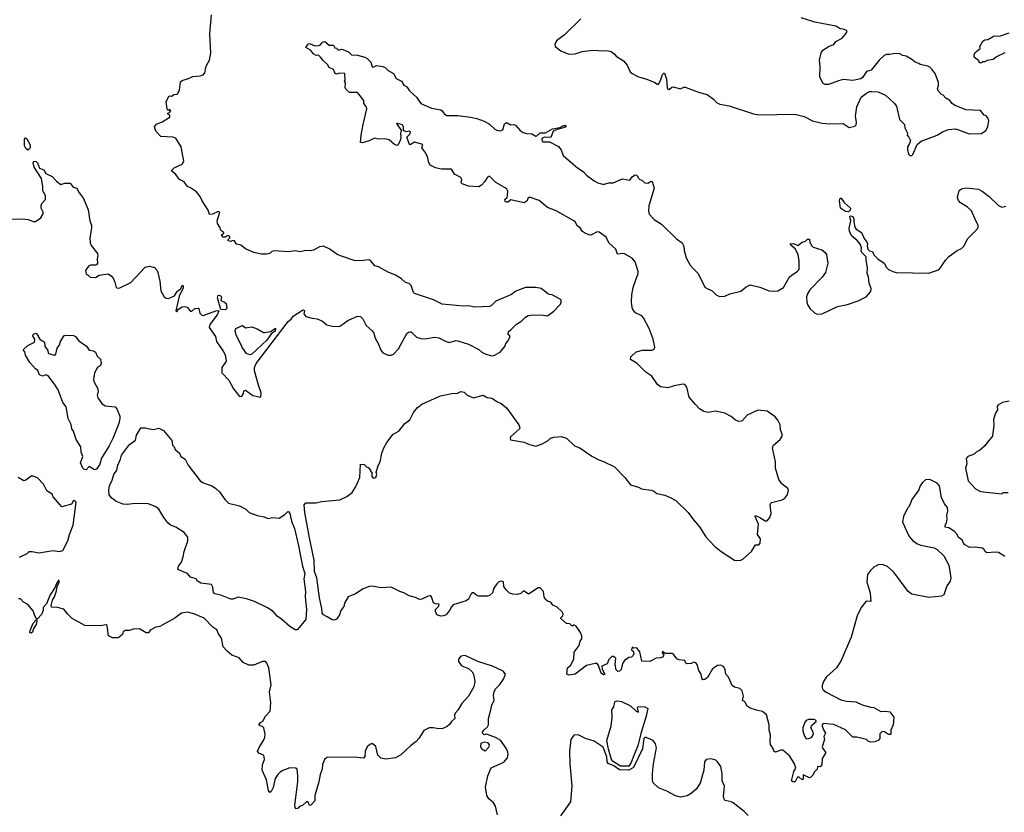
# Model space of a CAD drawing. Extents: x 2239781 to 2394849, y 665654 to 770575.
# Tile 134 of 147: x 2338077 to 2347400, y 750456 to 757958. Entities that reach past the tile are written whole.
import ezdxf

# ---------------------------------------------------------------- set-up
doc = ezdxf.new("R2010")
doc.units = 0

msp = doc.modelspace()

# ---------------------------------------------------------------- linework, layer by layer
at = {"layer": '0CON10XD'}
for points in [[(2341331.7, 755678.3), (2341253, 755677), (2341125, 755718.8), (2341082.5, 755735), (2341015, 755786.7), (2340955, 755813.3), (2340915, 755808.8), (2340865, 755780), (2340835, 755770), (2340785, 755773.3), (2340735, 755762), (2340685, 755771.2), (2340625, 755761.2), (2340485, 755770), (2340465, 755763.3), (2340445, 755746.2), (2340415, 755740), (2340365, 755738.8), (2340295, 755753.8), (2340215, 755790), (2340170, 755825), (2340130, 755835), (2340110, 755865), (2340095, 755867.5), (2340075, 755857.5), (2340050, 755865), (2340051.7, 755878.3), (2340067.5, 755895), (2340066.2, 755905), (2340055, 755912.5), (2340038.3, 755911.7), (2340025, 755900), (2340005, 755900), (2339990, 755915), (2339990, 755925), (2340010, 755935), (2340010, 755945), (2339981.7, 755961.7), (2339973.3, 755995), (2339948.8, 756028.8), (2339948, 756055), (2339972.5, 756135), (2339955, 756143.3), (2339902.3, 756117.7), (2339872.5, 756115), (2339861.2, 756155), (2339803.9, 756243.9), (2339786.7, 756285), (2339749.5, 756329.5), (2339695, 756366.2), (2339665, 756378.8), (2339632.9, 756422.9), (2339591.2, 756445), (2339555, 756492.5), (2339517.5, 756525), (2339517.5, 756535), (2339540, 756555), (2339615, 756592.2), (2339630.9, 756619.1), (2339604.6, 756754.6), (2339555.6, 756835.6), (2339527.3, 756847.3), (2339413, 756853), (2339365, 756902.5), (2339353.8, 756945), (2339371.7, 756968.3), (2339425, 756990), (2339500, 757035), (2339500, 757055), (2339481.7, 757061.7), (2339480, 757075), (2339495, 757080), (2339506.4, 757096.4), (2339495, 757110), (2339485, 757100), (2339473, 757113), (2339462.5, 757185), (2339492.5, 757237.5), (2339517, 757233), (2339535, 757250), (2339565, 757252.5), (2339575, 757260), (2339590, 757295), (2339600.7, 757369.3), (2339616.4, 757383.6), (2339675, 757400.8), (2339715, 757420.6), (2339784.4, 757425.6), (2339813.3, 757435), (2339831.2, 757455), (2339838, 757505), (2339849.5, 757530.5), (2339872.9, 757575), (2339887.5, 757645), (2339877.9, 757825), (2339892.5, 758005)], [(2343390, 757965), (2343235.9, 757814.1), (2343160.5, 757759.5), (2343143.3, 757725), (2343146.7, 757705), (2343202.3, 757662.3), (2343275, 757633.3), (2343335, 757636.7), (2343403.9, 757656.1), (2343505, 757670), (2343605, 757663.3), (2343635, 757667.5), (2343677, 757657), (2343706.4, 757636.4), (2343723.6, 757613.6), (2343795, 757567.5), (2343828.3, 757528.3), (2343857.5, 757465), (2343875, 757447.5), (2343935, 757416.2), (2344015.8, 757395.8), (2344090, 757365), (2344115, 757347.5), (2344125, 757347.5), (2344145, 757383.3), (2344165, 757440), (2344175, 757452.5), (2344181.7, 757451.7), (2344201.5, 757395), (2344209.2, 757315), (2344215, 757300), (2344225, 757296.2), (2344251.4, 757318.6), (2344265, 757322), (2344335, 757303.3), (2344365, 757320), (2344379.3, 757319.3), (2344505, 757272.5), (2344585, 757250), (2344647.5, 757205), (2344673.6, 757173.6), (2344705, 757157.5), (2344795, 757142.5), (2345025, 757066.2), (2345075, 757058.8), (2345415, 757063.3), (2345505, 757042.5), (2345585, 757000), (2345675, 756978.8), (2345745, 756971.2), (2345875, 756976.2), (2345931.7, 756938.3), (2345985, 756950), (2345996.4, 756963.6), (2346000, 756985), (2345990, 757045), (2346004.4, 757135), (2346043.9, 757226.1), (2346095, 757264.2), (2346125, 757277.5), (2346145, 757279.2), (2346205, 757274.3), (2346275, 757244.3), (2346357.6, 757167.6), (2346378.7, 757138.7), (2346408, 757015), (2346453.8, 756965), (2346458, 756935), (2346482.5, 756885), (2346480, 756865), (2346497, 756847), (2346512.5, 756815), (2346503.6, 756786.4), (2346483.3, 756755), (2346483.3, 756725), (2346493.8, 756685), (2346504.4, 756674.4), (2346525, 756674.3), (2346535, 756683.3), (2346575, 756777.5), (2346611.7, 756808.3), (2346765, 756866), (2346815, 756896), (2346871.2, 756918.8), (2346935, 756926.2), (2346965, 756916.7), (2347067, 756877), (2347185, 756882.5), (2347225, 756910), (2347242.5, 756945), (2347252.5, 757005), (2347245, 757030), (2347225, 757050), (2347210, 757055), (2347175, 757100), (2347036.1, 757103.9), (2346928.8, 757148.8), (2346905.7, 757165.7), (2346885, 757192), (2346847.1, 757217.1), (2346820, 757245), (2346805, 757250), (2346773.9, 757283.9), (2346767.5, 757305), (2346777.5, 757335), (2346776.7, 757365), (2346745, 757450), (2346716.4, 757486.4), (2346695, 757507.5), (2346675, 757517.5), (2346603, 757533), (2346590, 757545), (2346555, 757557.5), (2346525, 757582.5), (2346471.7, 757611.7), (2346438.3, 757618.3), (2346405, 757637.5), (2346345, 757636.7), (2346315, 757627.5), (2346285, 757627.5), (2346261.7, 757618.3), (2346214.1, 757575.9), (2346139.2, 757480.8), (2346095, 757468.8), (2346061.2, 757415), (2346041.3, 757398.7), (2345965, 757383.3), (2345875, 757393.3), (2345831.1, 757378.9), (2345735, 757343.5), (2345705, 757344.4), (2345684.2, 757355), (2345652.5, 757415), (2345656.2, 757515), (2345650, 757575), (2345666, 757645), (2345680.3, 757669.7), (2345740.7, 757709.3), (2345785, 757724.3), (2345805, 757751.4), (2345864, 757785), (2345907, 757833), (2345911.2, 757845), (2345906.2, 757855), (2345875, 757870), (2345845, 757872), (2345805, 757896.9), (2345605, 757936.2), (2345475, 757976.2)], [(2347405, 757643.8), (2347325, 757606.7), (2347295, 757580), (2347237, 757573), (2347215, 757560), (2347195, 757560), (2347185, 757550), (2347165, 757550), (2347158.3, 757568.3), (2347115, 757602.5), (2347113.9, 757626.1), (2347125, 757647.5), (2347170, 757685), (2347167.5, 757705), (2347197.5, 757755), (2347215, 757766.2), (2347245, 757770), (2347304.2, 757805.8), (2347355, 757801.2), (2347445, 757833.3)], [(2345441.7, 750788.3), (2345420, 750745), (2345397.5, 750745), (2345385.8, 750755), (2345407.8, 750842.2), (2345425.6, 750875), (2345413.8, 750915), (2345367.6, 750987.6), (2345303.2, 751043.2), (2345285, 751044.3), (2345235, 751026), (2345216.1, 751036.1), (2345213.8, 751055), (2345187.3, 751097.3), (2345182.9, 751125), (2345186.7, 751185), (2345172.3, 751235), (2345174.4, 751285), (2345147.2, 751377.2), (2345110.7, 751410.7), (2345055, 751422), (2344995, 751442.9), (2344965, 751460), (2344943.3, 751503.3), (2344920, 751515), (2344930, 751555), (2344916.7, 751605), (2344895, 751627.5), (2344845, 751639.2), (2344822.9, 751655), (2344788, 751735), (2344763.3, 751765), (2344756.7, 751805), (2344745, 751832.5), (2344715, 751850), (2344685, 751846.7), (2344637.5, 751815), (2344588, 751732), (2344565, 751713.3), (2344545, 751710), (2344536.7, 751725), (2344530, 751765), (2344508.3, 751798.3), (2344491.9, 751855), (2344480, 751870), (2344464.3, 751875.7), (2344435, 751864.2), (2344395, 751860), (2344385, 751867.5), (2344373.8, 751893.8), (2344320.7, 751900.7), (2344299.3, 751909.3), (2344266, 751955), (2344255, 751960.8), (2344188.3, 751958.3), (2344165, 751977.5), (2344160, 751965), (2344177.5, 751945), (2344162.5, 751925), (2344145, 751918), (2344104.3, 751915.7), (2344045, 751882.5), (2343966.4, 751886.4), (2343948.8, 751975), (2343925, 752007.5), (2343915, 752012.5), (2343888.3, 752008.3), (2343875, 752020), (2343870, 751995), (2343885, 751980), (2343892.5, 751955), (2343885, 751940), (2343870, 751925), (2343845, 751922.5), (2343805, 751893.3), (2343786, 751865), (2343772.7, 751807.3), (2343755, 751791.2), (2343740.5, 751790.5), (2343724.1, 751804.1), (2343716.7, 751855), (2343722.5, 751915), (2343695, 751930), (2343685, 751930), (2343655, 751902.5), (2343638.1, 751861.9), (2343590, 751840), (2343591.2, 751811.2), (2343618.8, 751765), (2343605, 751756.7), (2343583, 751773), (2343558.8, 751845), (2343545, 751863.3), (2343525, 751866.2), (2343442.9, 751847.1), (2343335, 751763.8), (2343275, 751753.8), (2343258.8, 751765), (2343265, 751823.8), (2343293.6, 751846.4), (2343322.9, 751905), (2343327.2, 751972.8), (2343374.4, 752035), (2343383.3, 752075), (2343400.5, 752099.5), (2343400.8, 752125), (2343387, 752157), (2343345, 752217.5), (2343325, 752230), (2343315, 752220), (2343305, 752220), (2343285, 752240), (2343253, 752243), (2343201.7, 752291.7), (2343201.7, 752298.3), (2343220, 752315), (2343222.5, 752335), (2343212.5, 752355), (2343167.3, 752397.3), (2343126.1, 752416.1), (2343106.1, 752446.1), (2343073.9, 752453.9), (2343053.6, 752473.6), (2343042.5, 752495), (2343037.5, 752545), (2343005, 752580), (2342985, 752580), (2342895, 752520), (2342855, 752550), (2342845, 752550), (2342821.7, 752528.3), (2342791.7, 752518.3), (2342745, 752520), (2342715, 752530), (2342683.3, 752563.3), (2342660, 752595), (2342658.3, 752638.3), (2342635, 752642.5), (2342615, 752636.7), (2342595, 752617.5), (2342565, 752577.5), (2342553.8, 752535), (2342525, 752509.2), (2342505, 752503.1), (2342422.3, 752502.3), (2342405, 752506.7), (2342375, 752532.5), (2342365, 752532.5), (2342352.5, 752525), (2342343.3, 752505), (2342326.2, 752475), (2342305, 752456.7), (2342181.4, 752418.6), (2342161.7, 752398.3), (2342153.3, 752375), (2342115, 752326.7), (2342090, 752315), (2342064.2, 752314.2), (2342026.1, 752326.1), (2342013, 752357), (2342013.3, 752375), (2342042.5, 752405), (2342050, 752425), (2342015, 752428), (2341995, 752438.8), (2341976.2, 752495), (2341965, 752506.2), (2341945, 752503.3), (2341885, 752474), (2341861.7, 752471.7), (2341825, 752490), (2341765, 752503.8), (2341715, 752533.8), (2341675, 752546.2), (2341595.6, 752585.6), (2341495, 752582.2), (2341416.4, 752596.4), (2341385.3, 752594.7), (2341328.8, 752571.2), (2341255, 752525.6), (2341187.5, 752495), (2341153.5, 752435), (2341145, 752404), (2341118.1, 752365), (2341105, 752323.8), (2341075, 752283.3), (2341055, 752273.3), (2341035, 752276.7), (2340986.7, 752305), (2340953.8, 752325), (2340941.4, 752345), (2340938.1, 752385), (2340915.3, 752484.7), (2340891.6, 752675), (2340869.5, 752735), (2340866.5, 752843.5), (2340819.4, 753055), (2340776.1, 753295), (2340770.6, 753365), (2340785, 753384), (2340885, 753384.4), (2340935, 753398.9), (2341107.7, 753412.3), (2341175, 753446.2), (2341225, 753483.8), (2341257.9, 753532.1), (2341274.2, 753575), (2341296.1, 753623.9), (2341305, 753750), (2341337, 753747), (2341360, 753725), (2341375, 753720), (2341400, 753695), (2341400, 753685), (2341410, 753675), (2341410, 753635), (2341425, 753620), (2341450, 753625), (2341457.5, 753655), (2341452.5, 753675), (2341473.3, 753745), (2341490, 753775), (2341506.7, 753855), (2341523.3, 753905), (2341552.5, 753955), (2341614, 754035), (2341666.7, 754065), (2341723.8, 754135), (2341769.7, 754170.3), (2341805, 754241.2), (2341843.7, 754286.3), (2341885, 754320), (2342061.7, 754398.3), (2342185, 754422), (2342215, 754421.2), (2342255, 754440.6), (2342285, 754432.5), (2342313, 754403), (2342375, 754378.6), (2342466, 754406), (2342502.7, 754382.7), (2342545.9, 754375.9), (2342601.7, 754341.7), (2342635, 754326.7), (2342687.5, 754285), (2342802.5, 754125), (2342812.5, 754095), (2342810, 754085), (2342725, 754010), (2342720, 753995), (2342725, 753982.5), (2342855, 753960), (2342905, 753936.7), (2342965, 753922.5), (2343025, 753942.5), (2343080, 753975), (2343103, 753997), (2343133.6, 754006.4), (2343205, 754012.5), (2343255, 753997.5), (2343330, 753925), (2343380, 753905), (2343495, 753827.5), (2343561.7, 753791.7), (2343605, 753776.7), (2343707.5, 753725), (2343805.9, 753625.9), (2343860, 753555), (2343935, 753532.5), (2343965, 753517.5), (2344055, 753506.7), (2344078.3, 753498.3), (2344110, 753475), (2344185, 753456.7), (2344235, 753436.7), (2344288.8, 753408.8), (2344406.7, 753295), (2344455.9, 753225.9), (2344515, 753157.5), (2344575, 753062.5), (2344656.1, 752976.1), (2344717.5, 752925), (2344845, 752843.3), (2344865, 752840), (2344905, 752842.5), (2344925, 752852.5), (2345005, 752923.3), (2345043.3, 752986.7), (2345075, 752988.8), (2345087.1, 753005), (2345091.2, 753045), (2345064.3, 753085), (2345072.5, 753185), (2345041.2, 753255), (2345042.5, 753265), (2345085, 753246.6), (2345134.3, 753214.3), (2345155, 753215.5), (2345180, 753245), (2345191.8, 753285), (2345183.8, 753365), (2345187.7, 753382.3), (2345195, 753388.8), (2345295, 753414.3), (2345326.2, 753433.8), (2345345.6, 753465), (2345358, 753505), (2345349.7, 753519.7), (2345293.8, 753563.8), (2345266, 753605), (2345233.3, 753715), (2345232.2, 753775), (2345205.8, 753905), (2345215, 753930), (2345278.8, 753985), (2345296.4, 754016.4), (2345296.7, 754035), (2345280, 754075), (2345278.8, 754125), (2345255, 754168.8), (2345228.9, 754198.9), (2345155, 754254.2), (2345065, 754262), (2344965, 754214.2), (2344915, 754158.8), (2344885, 754154), (2344855, 754169.2), (2344813.1, 754203.1), (2344755, 754233.5), (2344665, 754253.1), (2344595, 754241.1), (2344555, 754250.9), (2344515, 754275.4), (2344475.4, 754315), (2344416.6, 754385), (2344395, 754478.8), (2344375, 754504.3), (2344355, 754508.9), (2344275, 754494), (2344215, 754472.7), (2344144.7, 754484.7), (2344115.3, 754505.3), (2344061.1, 754585), (2344005, 754621.8), (2343925, 754703.1), (2343860.5, 754740.5), (2343864.2, 754765.8), (2343915, 754813.8), (2343975, 754829.2), (2344065, 754830), (2344085, 754840), (2344091.7, 754858.3), (2344074, 754935), (2344035.9, 755035.9), (2343982.5, 755135), (2343967.5, 755155), (2343907.5, 755185), (2343883.9, 755213.9), (2343876.7, 755235), (2343870, 755285), (2343873.3, 755355), (2343885.8, 755425), (2343910.8, 755495), (2343932, 755555), (2343932, 755575), (2343905, 755668), (2343875, 755700), (2343805, 755742.5), (2343785, 755745.7), (2343738.8, 755738.8), (2343720.8, 755785), (2343656, 755845), (2343629.1, 755899.1), (2343565, 755946.7), (2343545, 755949.2), (2343485, 755920), (2343465, 755921.2), (2343425, 755940), (2343406.2, 755955), (2343385, 755987.5), (2343357.5, 756005), (2343336.7, 756045), (2343323.3, 756055), (2343157.6, 756147.6), (2343075, 756180.9), (2342995, 756247.5), (2342905, 756277.5), (2342889.2, 756265), (2342882, 756245), (2342855, 756223.8), (2342727.5, 756252.5), (2342699.4, 756230.6), (2342685, 756230), (2342675, 756236.7), (2342672, 756255), (2342693.3, 756275), (2342696.1, 756293.9), (2342699.2, 756335), (2342688.8, 756355), (2342675, 756368), (2342585, 756417.1), (2342525, 756477.5), (2342505, 756467.5), (2342478.8, 756425), (2342448.7, 756391.3), (2342425, 756375.8), (2342325, 756382), (2342265, 756403.3), (2342256.7, 756415), (2342262, 756445), (2342255, 756463.3), (2342195, 756496.7), (2342165, 756543.3), (2342070, 756545), (2342015, 756556), (2341965, 756581.4), (2341951.9, 756605), (2341941.7, 756651.7), (2341923.8, 756695), (2341886, 756745), (2341895, 756776.7), (2341815, 756799.2), (2341775, 756773.3), (2341767, 756777), (2341742, 756845), (2341770, 756875), (2341776.7, 756895), (2341765, 756903.3), (2341735, 756898), (2341716, 756906), (2341710, 756915), (2341710.8, 756945), (2341702.3, 756962.3), (2341655, 756976.7), (2341643.3, 756975), (2341692.5, 756905), (2341682.7, 756887.3), (2341686.2, 756845), (2341681.2, 756825), (2341667.5, 756785), (2341651.7, 756768.3), (2341625, 756777.5), (2341575, 756821.1), (2341535, 756831.5), (2341475, 756826.8), (2341435, 756837.5), (2341385, 756811.5), (2341323.5, 756793.5), (2341304.6, 756794.6), (2341310, 756865), (2341327.7, 756965), (2341363.8, 757115), (2341357.5, 757137.5), (2341336.2, 757165), (2341336, 757195), (2341275, 757270), (2341200.7, 757270.7), (2341165, 757301.2), (2341160, 757315), (2341161.7, 757361.7), (2341153.3, 757375), (2341160, 757385), (2341155, 757450), (2341105, 757451.2), (2341075, 757444), (2341065, 757450), (2341047.7, 757487.7), (2341005.7, 757505.7), (2340991.9, 757535), (2340950.7, 757570.7), (2340925, 757604), (2340905, 757622.5), (2340885, 757620), (2340860.7, 757630.7), (2340831.2, 757671.2), (2340787.5, 757695), (2340792.5, 757705)], [(2340792.5, 757705), (2340805, 757726.7), (2340818, 757732), (2340875, 757711.2), (2340906.2, 757713.8), (2340925, 757720), (2340943.9, 757746.1), (2340965, 757752.5), (2341008.3, 757718.3), (2341047, 757717), (2341061.7, 757691.7), (2341075, 757690), (2341095, 757670), (2341125, 757680), (2341135, 757677.5), (2341190, 757655), (2341220, 757625), (2341276.4, 757623.6), (2341345, 757603.8), (2341365, 757593.3), (2341402.5, 757555), (2341415, 757512.5), (2341425, 757510), (2341455, 757523.3), (2341515, 757516.7), (2341537.5, 757505), (2341566.4, 757476.4), (2341615, 757450), (2341640.8, 757400.8), (2341692.5, 757375), (2341715, 757340), (2341744, 757324), (2341766.7, 757285), (2341834.2, 757224.2), (2341876.2, 757165), (2341975, 757120.8), (2342063.3, 757105), (2342078, 757095), (2342095.8, 757065.8), (2342120.3, 757050.3), (2342225, 757051.2), (2342345, 757034.4), (2342405, 757022.5), (2342475, 756999.2), (2342525, 756970), (2342575, 756922), (2342595, 756911.2), (2342625, 756906.2), (2342650, 756915), (2342667.3, 756972.7), (2342685, 756986), (2342722.7, 756962.7), (2342755, 756965.7), (2342770.9, 756960.9), (2342815, 756910), (2342845, 756890.8), (2342875, 756881.2), (2342925, 756879.2), (2342965, 756856.7), (2342975, 756857.5), (2343005, 756887.5), (2343055, 756888.8), (2343122.5, 756925), (2343191.2, 756938.8), (2343226, 756956), (2343245, 756958), (2343250, 756955), (2343245, 756942.5), (2343165, 756920), (2343128, 756902), (2343105, 756842.5), (2343045, 756847.5), (2343020, 756835), (2343020, 756825), (2343025, 756810), (2343035, 756802.5), (2343095, 756803.8), (2343178.6, 756758.6), (2343202.5, 756725), (2343222.6, 756672.6), (2343314.6, 756594.6), (2343358.8, 756555), (2343413, 756523), (2343445, 756486.7), (2343515, 756434.3), (2343552.5, 756415), (2343595, 756402.5), (2343615, 756402.5), (2343654.3, 756415.7), (2343695.7, 756414.3), (2343785, 756450.8), (2343855, 756440), (2343880, 756475), (2343905, 756490), (2343918.3, 756488.3), (2343930, 756475), (2343930, 756465), (2343950, 756445), (2343968.3, 756438.3), (2343995, 756413.3), (2344025, 756411.2), (2344055, 756430), (2344066.4, 756426.4), (2344084, 756365), (2344034.2, 756195), (2344030, 756145), (2344036.4, 756116.4), (2344085.7, 756065.7), (2344153.2, 756023.2), (2344295, 755883.3), (2344350, 755845), (2344366.2, 755815), (2344368.8, 755775), (2344386, 755705), (2344426, 755635), (2344461.7, 755598.3), (2344502, 755555), (2344565, 755427.5), (2344585, 755412.5), (2344635, 755392.5), (2344675, 755352.5), (2344705, 755337.5), (2344755, 755340), (2344800, 755365), (2344905, 755390), (2344955, 755430), (2344995, 755447.5), (2345085, 755427.5), (2345175, 755392.5), (2345215, 755387.5), (2345255, 755392.5), (2345307.7, 755422.3), (2345367, 755523), (2345443, 755577), (2345456.7, 755595), (2345456.7, 755675), (2345446.7, 755735), (2345418.3, 755788.3), (2345377.5, 755825), (2345373.3, 755836.7), (2345405, 755840), (2345445, 755822.5), (2345485, 755852.5), (2345517, 755863), (2345535, 755880), (2345555, 755880), (2345560, 755845), (2345570, 755835), (2345570, 755825), (2345590, 755805), (2345670.7, 755780.7), (2345699.5, 755759.5), (2345716.7, 755735), (2345730, 755655), (2345705.9, 755564.1), (2345675, 755520), (2345557.7, 755402.3), (2345535, 755362.5), (2345528, 755335), (2345530, 755285), (2345540, 755255), (2345562.3, 755222.3), (2345603.6, 755183.6), (2345625, 755172.5), (2345676.4, 755173.6), (2345820, 755245), (2345916.4, 755263.6), (2346015, 755296.7), (2346092, 755335), (2346136.7, 755385), (2346138.8, 755415), (2346119.2, 755465), (2346113, 755523), (2346102.5, 755555), (2346105.7, 755605), (2346091.4, 755685), (2346092, 755715), (2346051.5, 755755), (2346045.7, 755775), (2346049.3, 755799.3), (2346034, 755835), (2346008, 755868), (2345955, 755908), (2345935, 755957.5), (2345932.2, 755985), (2345946.7, 756055), (2345937.5, 756095), (2345945, 756102.5), (2345966.2, 756095), (2345976.2, 756075), (2345976.2, 756043.8), (2345986, 755995), (2345995.8, 755975.8), (2346046.7, 755945), (2346075, 755882.5), (2346095, 755857.5), (2346103, 755837), (2346101.2, 755815), (2346108.8, 755785), (2346125, 755771.2), (2346153.3, 755763.3), (2346164.1, 755734.1), (2346203.8, 755695), (2346263.2, 755653.2), (2346285, 755613.3), (2346305, 755593.8), (2346345, 755573.8), (2346376.4, 755566.4), (2346685, 755560), (2346782.5, 755595), (2346845, 755686.7), (2346875, 755716.7), (2346955, 755772.5), (2346995, 755792.5), (2347017.5, 755815), (2347055, 755887.5), (2347142.5, 755975), (2347153.3, 755995), (2347154, 756015), (2347129.5, 756055), (2347088.2, 756148.2), (2347047.4, 756187.4), (2346986.7, 756225), (2346966.4, 756246.4), (2346957.5, 756275), (2346973, 756343), (2346995, 756358.8), (2347035, 756366.2), (2347155, 756354.3), (2347190.8, 756335), (2347255.3, 756285.3), (2347345, 756199.2), (2347377, 756183), (2347415, 756192.5)], [(2338155, 756724), (2338135, 756739.2), (2338123.2, 756765), (2338121.2, 756825), (2338125, 756837.1), (2338131.3, 756838.7), (2338145, 756829.2), (2338176.7, 756775), (2338175.3, 756744.7), (2338155, 756724)], [(2337985, 756068.8), (2338105, 756074.3), (2338156.8, 756066.8), (2338205, 756047.5), (2338225, 756048), (2338277.7, 756082.3), (2338299.3, 756120.7), (2338300, 756135), (2338281.2, 756175), (2338280, 756195), (2338285, 756220), (2338320, 756255), (2338320, 756295), (2338297, 756337), (2338296.2, 756375), (2338282, 756455), (2338213.6, 756563.6), (2338204.3, 756605), (2338211.2, 756618.8), (2338233.3, 756615), (2338245, 756604), (2338262.9, 756552.9), (2338305, 756535.8), (2338325, 756501.2), (2338385.6, 756475.6), (2338425, 756430), (2338465, 756397.5), (2338505, 756410), (2338555, 756412.5), (2338583.6, 756373.6), (2338616.7, 756365), (2338635, 756327.5), (2338680, 756265), (2338725, 756160), (2338741.2, 756055), (2338756.2, 756015), (2338756.1, 755983.9), (2338740, 755895), (2338742.5, 755845), (2338755, 755820), (2338812.5, 755745), (2338816.7, 755725), (2338810, 755695), (2338813.3, 755655), (2338805, 755637.5), (2338795, 755633.8), (2338746.4, 755633.6), (2338727.5, 755625), (2338700, 755585), (2338705, 755550), (2338725, 755540), (2338745, 755520), (2338795, 755517.5), (2338828.3, 755541.7), (2338915, 755553.3), (2338945, 755530), (2338964.1, 755504.1), (2338978.8, 755475), (2338991.2, 755425), (2339007.3, 755417.3), (2339025, 755420.5), (2339129.3, 755470.7), (2339265, 755616.2), (2339305, 755626.2), (2339353.9, 755613.9), (2339378.8, 755585), (2339386, 755565), (2339404, 755485), (2339413, 755393), (2339443.8, 755335), (2339465, 755321.4), (2339485, 755320.6), (2339543.8, 755345), (2339569.2, 755385), (2339598.8, 755411.2), (2339617, 755447), (2339625, 755440), (2339625, 755420), (2339587.7, 755342.3), (2339553.9, 755203.9), (2339565, 755192.5), (2339580.7, 755219.3), (2339615, 755240), (2339636.7, 755243.3), (2339663.8, 755236.2), (2339686.7, 755205), (2339705, 755196.7), (2339734.1, 755225.9), (2339768, 755228), (2339773.6, 755223.6), (2339781.2, 755181.2), (2339801.6, 755161.6), (2339815, 755158.2), (2339935, 755201.2), (2339955, 755206.7), (2339962.5, 755202.5), (2339945.8, 755165), (2339876.5, 755073.5), (2339872.2, 755045), (2339930.1, 754960.1), (2339941, 754911), (2340005, 754820), (2340022.2, 754785), (2340031.1, 754725), (2339990, 754665), (2339990, 754615), (2340057.3, 754547.3), (2340100, 754465), (2340150.7, 754400.7), (2340165, 754392.5), (2340180, 754395), (2340195, 754420), (2340200, 754445), (2340215, 754452.5), (2340285, 754400), (2340360, 754385), (2340362.5, 754425), (2340338.5, 754498.5), (2340300.8, 754635), (2340301.3, 754665), (2340315.3, 754705), (2340618.3, 755101.7), (2340645.9, 755124.1), (2340667, 755153), (2340755, 755210), (2340765, 755212.5), (2340772.5, 755205), (2340766.7, 755175), (2340785, 755150), (2340845, 755133.3), (2340895, 755127.5), (2340943.6, 755103.6), (2340985, 755070), (2341035, 755056.7), (2341096.4, 755053.6), (2341115, 755060), (2341185, 755110), (2341275, 755152.5), (2341305, 755150), (2341326.1, 755126.1), (2341357.5, 755065), (2341415, 755012.5), (2341430.7, 754990.7), (2341443.3, 754945), (2341475, 754887.5), (2341495, 754830), (2341516.7, 754806.7), (2341565, 754782.5), (2341595, 754782.5), (2341615, 754792.5), (2341665, 754842.5), (2341742.7, 754987.3), (2341759.3, 755000.7), (2341775, 755003.3), (2341785, 755002.5), (2341835, 754952.5), (2341875, 754940), (2341915, 754938.8), (2342005, 754954), (2342045, 754945.8), (2342115, 754911.2), (2342145, 754903.3), (2342205, 754922.5), (2342225, 754920), (2342325, 754886.7), (2342425, 754836.2), (2342452.7, 754812.7), (2342485, 754796.2), (2342545, 754776.7), (2342565, 754781.2), (2342625, 754812.5), (2342670, 754865), (2342680, 754895), (2342700.7, 754919.3), (2342716.4, 754953.6), (2342717, 754967), (2342702.5, 754985), (2342705, 755007.5), (2342728.3, 755021.7), (2342782.5, 755075), (2342833, 755107), (2342867, 755143), (2342892.5, 755157.5), (2342915, 755160.8), (2343015, 755164), (2343075.7, 755154.3), (2343135, 755200.8), (2343186.5, 755253.5), (2343198, 755265), (2343203.6, 755283.6), (2343202.5, 755305), (2343195, 755312.5), (2343120, 755355), (2343095, 755357.5), (2343075, 755367.5), (2343015, 755412.5), (2342965, 755422.5), (2342865, 755423.3), (2342775, 755390), (2342735, 755357.5), (2342586.4, 755293.6), (2342545, 755252.5), (2342526.1, 755243.9), (2342386.1, 755236.1), (2342325, 755251.2), (2342275, 755247.5), (2342077, 755267), (2341995, 755308), (2341815, 755366.2), (2341806.2, 755375), (2341785, 755443.3), (2341765, 755461.2), (2341731.2, 755471.2), (2341692.5, 755505), (2341635, 755540), (2341565, 755568), (2341475, 755620), (2341439.3, 755629.3), (2341395, 755681.2), (2341375, 755686), (2341331.7, 755678.3)], [(2345925, 756140), (2345895, 756142), (2345848, 756175), (2345839.2, 756245), (2345845, 756270), (2345855, 756270), (2345885, 756227.5), (2345942.5, 756175), (2345940, 756155), (2345925, 756140)], [(2340025, 755212.5), (2339980, 755215), (2339949.2, 755325), (2339955, 755352.5), (2339975, 755348.8), (2339986.7, 755335), (2339982.5, 755305), (2339987, 755297), (2340016.1, 755286.1), (2340030.7, 755270.7), (2340036.7, 755225), (2340025, 755212.5)], [(2340255, 754786.9), (2340225, 754800), (2340185, 754851.1), (2340125.5, 754975), (2340115.8, 755015), (2340123, 755037), (2340185, 755062.5), (2340215, 755042.5), (2340275, 755052.5), (2340325, 755032.5), (2340385, 754997.5), (2340395, 754997.5), (2340451.7, 755008.3), (2340498.3, 755038.3), (2340495, 755010), (2340460.7, 754989.3), (2340417.1, 754925), (2340275, 754792.7), (2340255, 754786.9)], [(2338785, 753697.5), (2338735, 753730), (2338705, 753697.5), (2338685, 753702.5), (2338673.3, 753715), (2338653.8, 753765), (2338675.8, 753825), (2338658.8, 753865), (2338655.6, 753915), (2338612.9, 753985), (2338585, 754062.5), (2338570.8, 754085), (2338565, 754127.5), (2338535.6, 754185), (2338516.2, 754295), (2338484, 754335), (2338441.2, 754455), (2338407.8, 754507.8), (2338345, 754586.7), (2338325, 754596.2), (2338295, 754583.8), (2338265, 754596.7), (2338248, 754638), (2338225, 754654), (2338171.2, 754715), (2338132.1, 754782.1), (2338124.4, 754814.4), (2338110, 754835), (2338152.5, 754875), (2338216, 754905), (2338221.2, 754935), (2338202, 754965), (2338205, 754980), (2338225, 754990), (2338235, 754987.5), (2338266.7, 754935), (2338282.5, 754922.5), (2338295, 754920), (2338312.5, 754905), (2338314.5, 754864.5), (2338341.2, 754835), (2338350, 754800), (2338405, 754783.3), (2338417.7, 754792.3), (2338432.1, 754847.9), (2338457, 754883), (2338460, 754905), (2338493.8, 754965), (2338515, 754972), (2338585, 754970.5), (2338605, 754959.4), (2338638, 754918), (2338709.3, 754869.3), (2338735, 754830), (2338775, 754822.5), (2338795, 754810), (2338810.8, 754775), (2338841.2, 754745), (2338847.5, 754705), (2338842.5, 754685), (2338815, 754667.5), (2338785.6, 754614.4), (2338776.9, 754555), (2338778.9, 754535), (2338817.5, 754465), (2338821.2, 754435), (2338811.4, 754405), (2338817.9, 754377.9), (2338855, 754324.3), (2338885, 754304.3), (2338980, 754295), (2338996.7, 754275), (2339024, 754205), (2339026.4, 754185), (2339015, 754137.5), (2338957.9, 753995), (2338925, 753925.6), (2338852.6, 753807.4), (2338835, 753751.2), (2338805, 753703.3), (2338785, 753697.5)], [(2347445, 754347.1), (2347384.2, 754335.8), (2347339.1, 754310.9), (2347332, 754295), (2347335.6, 754264.4), (2347316, 754235), (2347297.5, 754175), (2347300, 754125), (2347288, 754015), (2347239.5, 753960.5), (2347216.7, 753925), (2347165, 753880), (2347132.5, 753865), (2347115, 753847.5), (2347055, 753822.5), (2347037.5, 753805), (2347043.8, 753755), (2347033.8, 753715), (2347058.8, 753595), (2347128.8, 753518.8), (2347175, 753491.2), (2347375, 753470), (2347388.3, 753481.7), (2347435, 753482.5)], [(2340705, 752182.5), (2340685, 752182.5), (2340635, 752213.3), (2340556.7, 752285), (2340515, 752312.9), (2340476.9, 752356.9), (2340422, 752392), (2340301.5, 752451.5), (2340225, 752475.4), (2340145, 752491.1), (2340095, 752473.1), (2340075, 752473.1), (2339981.1, 752511.1), (2339925, 752524.8), (2339911.8, 752535), (2339906.9, 752586.9), (2339892, 752612), (2339792, 752625), (2339759.2, 752645), (2339747, 752667), (2339693, 752683), (2339665, 752717.1), (2339575, 752753.3), (2339581.4, 752785), (2339609.4, 752825), (2339626.2, 752875), (2339634.6, 752925), (2339668.4, 753025), (2339669.4, 753060.6), (2339635, 753105.4), (2339555.3, 753155.3), (2339505.6, 753175), (2339479.4, 753195), (2339442.1, 753245), (2339395.4, 753325), (2339365, 753346), (2339295, 753374.5), (2339265, 753380.5), (2339145, 753376.7), (2339095, 753368.1), (2339055, 753372.9), (2338989.5, 753399.5), (2338950, 753430), (2338925, 753460), (2338920, 753505), (2338926.5, 753545), (2338951, 753599), (2338967.2, 753655), (2338996.5, 753693.5), (2339005, 753741.2), (2339031.2, 753798.8), (2339040.4, 753835), (2339115, 753938), (2339172.2, 753977.8), (2339184.2, 754025.8), (2339222.5, 754095), (2339265, 754096.7), (2339306.7, 754085), (2339345, 754079.6), (2339395, 754091.1), (2339439.7, 754069.7), (2339516.1, 753976.1), (2339525, 753930), (2339540, 753915), (2339549.3, 753889.3), (2339588.8, 753855), (2339604.1, 753824.1), (2339645, 753797.5), (2339672.7, 753742.7), (2339784.5, 753594.5), (2339808.3, 753578.3), (2339895, 753545.7), (2339932, 753525), (2339969.1, 753489.1), (2340023, 753413), (2340055, 753382.5), (2340157.7, 753357.7), (2340217.5, 753325), (2340250, 753295), (2340325, 753264), (2340392.7, 753252.7), (2340425, 753236.2), (2340475, 753246), (2340535, 753240), (2340587.5, 753275), (2340615, 753302.5), (2340625, 753298.8), (2340635.5, 753285), (2340652, 753212), (2340678.5, 753141.5), (2340717.1, 752977.1), (2340753.1, 752785), (2340775.6, 752715), (2340766.7, 752665), (2340781.8, 752545), (2340780.8, 752495), (2340792.5, 752375), (2340787.6, 752282.4), (2340705, 752182.5)], [(2338075, 752870), (2338147.5, 752905), (2338167.5, 752925), (2338195, 752924.4), (2338257.3, 752912.7), (2338395, 752935.7), (2338455, 752924.4), (2338485, 752933.8), (2338533.9, 753025), (2338547.9, 753085), (2338583.6, 753175), (2338611.7, 753391.7), (2338600, 753405), (2338585, 753406.7), (2338568.3, 753371.7), (2338475, 753347.5), (2338395, 753442.5), (2338385, 753467.5), (2338335, 753497.5), (2338301.9, 753561.9), (2338245, 753621.2), (2338205, 753639.2), (2338185, 753639.2), (2338135, 753600), (2338115, 753593.8), (2338062.5, 753625)], [(2347405, 752877.5), (2347345, 752916.7), (2347315, 752920), (2347235, 752912.5), (2347217.5, 752925), (2347205, 752947.5), (2347190, 752955), (2347123, 752967), (2347075, 752963.3), (2347026.4, 752986.4), (2347013, 753003), (2347002.5, 753035), (2346967, 753057), (2346953.3, 753085), (2346927.5, 753115), (2346875, 753147.5), (2346840, 753155), (2346840, 753175), (2346852.5, 753195), (2346860, 753235), (2346856.7, 753265), (2346866.2, 753305), (2346861.7, 753341.7), (2346833.3, 753375), (2346806.7, 753435), (2346786.7, 753545), (2346765, 753570), (2346695, 753606.2), (2346655, 753603.3), (2346625, 753577.5), (2346603.3, 753545), (2346590.7, 753509.3), (2346523.9, 753416.1), (2346506.7, 753365), (2346492.5, 753345), (2346482.5, 753335), (2346446.7, 753255), (2346437.5, 753205), (2346480, 753105), (2346503.8, 753065), (2346534.3, 753024.3), (2346577.3, 752997.3), (2346610, 752985), (2346735, 752958.8), (2346765, 752943.3), (2346826.7, 752885), (2346873.3, 752795), (2346893.8, 752675), (2346885.9, 752644.1), (2346855, 752600), (2346826.2, 752515), (2346805, 752501.2), (2346685, 752488.8), (2346525, 752520), (2346491.2, 752545), (2346355, 752728), (2346293.2, 752783.2), (2346245, 752802), (2346205, 752799.2), (2346165, 752777.1), (2346133.6, 752746.4), (2346103.6, 752706.4), (2346096.7, 752635), (2346128.9, 752535), (2346137.7, 752452.3), (2346092.5, 752455), (2346044, 752395), (2346008, 752315), (2345950.8, 752115), (2345852.4, 751887.6), (2345812, 751825), (2345715, 751740), (2345689.2, 751695), (2345674.3, 751655.7), (2345674.1, 751635.9), (2345686.2, 751615), (2345713.4, 751593.4), (2345850.5, 751520.5), (2345905, 751507.5), (2345992.7, 751502.7), (2346055, 751474), (2346135, 751451.2), (2346165, 751448.8), (2346230.7, 751410.7), (2346275, 751413.3), (2346315.9, 751405.9), (2346355, 751357.5), (2346348.6, 751285), (2346326, 751235), (2346325, 751193.3), (2346305, 751193.3), (2346265, 751216.7), (2346245, 751220), (2346222.3, 751197.7), (2346221.2, 751155), (2346206.2, 751135), (2346175, 751122), (2346135, 751121.2), (2346115, 751126.7), (2346095, 751146.2), (2346005, 751167.1), (2345965, 751168.8), (2345897.3, 751237.3), (2345787.3, 751287.3), (2345685, 751296.7), (2345673.8, 751285), (2345675, 751270), (2345686.4, 751236.4), (2345707.5, 751205), (2345692.5, 751175), (2345696.2, 751146.2), (2345675.9, 751075.9), (2345680.3, 751060.3), (2345706.7, 751025), (2345706.7, 751015), (2345676.7, 750965), (2345673.3, 750905), (2345655, 750887.5), (2345635, 750890), (2345630, 750885), (2345627.5, 750865), (2345601.2, 750838.8), (2345583.3, 750805), (2345565, 750786.7), (2345555, 750784), (2345495, 750810), (2345495, 750770), (2345485, 750762.5), (2345458.6, 750788.6), (2345441.7, 750788.3)], [(2340713.3, 750496.7), (2340695, 750490), (2340685, 750502.5), (2340682.5, 750522.5), (2340709.3, 750745), (2340710.5, 750805), (2340703.6, 750863.6), (2340693, 750873), (2340635, 750878), (2340568.3, 750851.7), (2340542.5, 750835), (2340520, 750815), (2340496.7, 750775), (2340478.2, 750691.8), (2340457.6, 750652.4), (2340445, 750643.3), (2340433, 750663), (2340413.3, 750765), (2340371.2, 750855), (2340374.3, 750905), (2340394.3, 750955), (2340392.7, 750982.7), (2340385.8, 750995.8), (2340342.5, 751015), (2340330, 751035), (2340346.2, 751075), (2340386.2, 751135), (2340398.8, 751165), (2340400, 751195), (2340387.5, 751255), (2340377, 751267), (2340355, 751273.3), (2340342.5, 751285), (2340357.5, 751305), (2340380, 751320), (2340405, 751367.5), (2340447.5, 751415), (2340453.3, 751495), (2340442.5, 751595), (2340456.8, 751663.2), (2340435.6, 751825), (2340417.7, 751867.7), (2340405, 751882.5), (2340375, 751883.3), (2340295, 751849.2), (2340245, 751850), (2340192.7, 751872.7), (2340155, 751917.5), (2340085, 751942.5), (2340040.7, 751980.7), (2340003.9, 752023.9), (2339987.5, 752105), (2339960, 752145), (2339943, 752183), (2339905, 752207.5), (2339823, 752293), (2339725, 752333.3), (2339665, 752350), (2339608.3, 752341.7), (2339545.8, 752294.2), (2339425, 752226.2), (2339405, 752216.2), (2339365, 752208.8), (2339311.2, 752178.8), (2339295, 752154), (2339275, 752154.2), (2339211.2, 752191.2), (2339151.7, 752188.3), (2339115, 752176.7), (2339075, 752177.5), (2339057.5, 752165), (2339049.3, 752140.7), (2339020, 752115), (2339005, 752107.5), (2338955, 752106.7), (2338917.5, 752125), (2338909.7, 752200.3), (2338905.8, 752225), (2338895, 752230), (2338838.5, 752221.5), (2338695, 752225.5), (2338575, 752289.3), (2338531.2, 752331.2), (2338495, 752379.5), (2338435, 752395.7), (2338378, 752398), (2338374.2, 752415), (2338388.6, 752465), (2338405, 752496.7), (2338425, 752552.5), (2338432.5, 752595), (2338450, 752635), (2338447.5, 752657.5), (2338421.2, 752615), (2338412.7, 752587.3), (2338365, 752514), (2338332.1, 752427.9), (2338300, 752395), (2338299.5, 752365), (2338281.9, 752328.1), (2338245, 752288.8), (2338235, 752287.5), (2338219.6, 752315), (2338205, 752363.8), (2338155, 752423.3), (2338113.9, 752443.9), (2338085, 752476.7), (2338065, 752476.2)], [(2338185, 752150.8), (2338173.5, 752153.5), (2338175, 752175.6), (2338205, 752246.9), (2338235, 752282.5), (2338239.2, 752265), (2338232.5, 752235), (2338207.5, 752195), (2338197.3, 752162.7), (2338185, 752150.8)], [(2342601.2, 750431.2), (2342583.3, 750515), (2342563.3, 750545), (2342517.5, 750585), (2342500, 750615), (2342486.1, 750693.9), (2342509.5, 750800.5), (2342541.4, 750878.6), (2342660.5, 750929.5), (2342695, 750972.5), (2342701.2, 751005), (2342699.2, 751025), (2342685, 751056.7), (2342632.5, 751135), (2342583.3, 751165), (2342507, 751193), (2342493.3, 751196.7), (2342475, 751190), (2342460, 751205), (2342460, 751215), (2342472.5, 751235), (2342505.6, 751264.4), (2342515.8, 751285), (2342516.2, 751345), (2342538.8, 751425), (2342546, 751475), (2342568.6, 751515), (2342564.3, 751565), (2342569.2, 751595), (2342582.5, 751625), (2342622, 751665), (2342656.7, 751715), (2342677.5, 751765), (2342655, 751792.5), (2342555, 751840), (2342415, 751883.8), (2342295, 751938.8), (2342252.5, 751935), (2342232.5, 751905), (2342232.5, 751885), (2342243.6, 751863.6), (2342263.9, 751843.9), (2342326.1, 751816.1), (2342362.5, 751785), (2342372.5, 751765), (2342386.7, 751695), (2342376.7, 751645), (2342327.5, 751555), (2342263.3, 751485), (2342226.1, 751423.9), (2342200, 751395), (2342193.8, 751375), (2342195.9, 751344.1), (2342164.1, 751315.9), (2342145, 751287.5), (2342125, 751267.5), (2342085, 751250), (2342045, 751246.7), (2341993, 751257), (2341955, 751256.7), (2341905, 751230), (2341856.7, 751155), (2341830, 751125), (2341776.1, 751083.9), (2341685, 750998.8), (2341635, 750971.2), (2341545, 750958), (2341497.7, 750967.7), (2341468.3, 750998.3), (2341448.3, 751078.3), (2341415, 751106.2), (2341391.2, 751098.8), (2341368, 751075), (2341347.5, 751035), (2341343.8, 750985), (2341332, 750968), (2341245, 750978.8), (2340985, 750974.3), (2340963.1, 750955), (2340945, 750910), (2340942.1, 750865), (2340920.7, 750815), (2340908, 750745), (2340870.9, 750615), (2340872, 750565), (2340835, 750522.5), (2340821.7, 750521.7), (2340812.5, 750545), (2340795, 750557.5), (2340755, 750520), (2340725, 750510), (2340713.3, 750496.7)], [(2343845, 750893.1), (2343765, 750893.4), (2343695, 750936.9), (2343680.5, 750955), (2343653.7, 751055), (2343637, 751135), (2343677, 751275), (2343686.2, 751355), (2343683.3, 751425), (2343701.5, 751455), (2343711.3, 751498.7), (2343715, 751505.2), (2343735, 751510.6), (2343775, 751506.3), (2343859.2, 751465), (2343915, 751413.5), (2343935, 751404.3), (2343927.6, 751445), (2343932.1, 751457.9), (2343995, 751453.8), (2344025, 751439.2), (2344009.2, 751365), (2343957.8, 751202.2), (2343929.2, 751085), (2343903.8, 751025), (2343865, 750922.5), (2343845, 750893.1)], [(2345525, 751152.5), (2345545, 751153.3), (2345574.3, 751165.7), (2345593.8, 751195), (2345590, 751215), (2345567.1, 751255), (2345578.9, 751281.1), (2345617.5, 751315), (2345620, 751325), (2345600, 751335), (2345545, 751334), (2345523.8, 751325), (2345510.9, 751309.1), (2345493.1, 751255), (2345491.9, 751225), (2345507.6, 751177.6), (2345525, 751152.5)], [(2344975, 750426.7), (2344937.5, 750465), (2344832.5, 750545), (2344815, 750556.7), (2344758.3, 750568.3), (2344750, 750575), (2344742.5, 750605), (2344750, 750705), (2344730, 750755), (2344730, 750825), (2344715, 750890), (2344685, 750932.5), (2344668.3, 750948.3), (2344625, 750963.3), (2344577.5, 750955), (2344561.2, 750935), (2344554, 750854), (2344518.7, 750731.3), (2344482, 750675), (2344435.6, 750634.4), (2344398.3, 750611.7), (2344335, 750598.8), (2344285, 750611.2), (2344205, 750656.2), (2344126.4, 750686.4), (2344076.4, 750736.4), (2344068.8, 750765), (2344069.3, 750820.7), (2344078.8, 750915), (2344108, 751065), (2344097.5, 751105), (2344076.1, 751136.1), (2344010, 751165), (2343995, 751164.2), (2343985.8, 751155), (2343973.6, 751056.4), (2343888.9, 750881.1), (2343845, 750856.5), (2343755, 750859.5), (2343702.1, 750895), (2343648.2, 750918.2), (2343638.5, 750935), (2343635, 750981.9), (2343602.7, 751072.7), (2343515, 751128.8), (2343435, 751156.2), (2343365, 751188.8), (2343325, 751187.5), (2343295.9, 751144.1), (2343284.4, 751035), (2343285.6, 750915), (2343305.6, 750705), (2343293.8, 750555), (2343197.3, 750422.7)], [(2342485, 751033.3), (2342452.5, 751055), (2342442.5, 751075), (2342445, 751110), (2342477, 751123), (2342505, 751116.7), (2342523.3, 751095), (2342515, 751070), (2342485, 751033.3)]]:
    msp.add_lwpolyline(points, dxfattribs=at)

doc.saveas('drawing.dxf')
